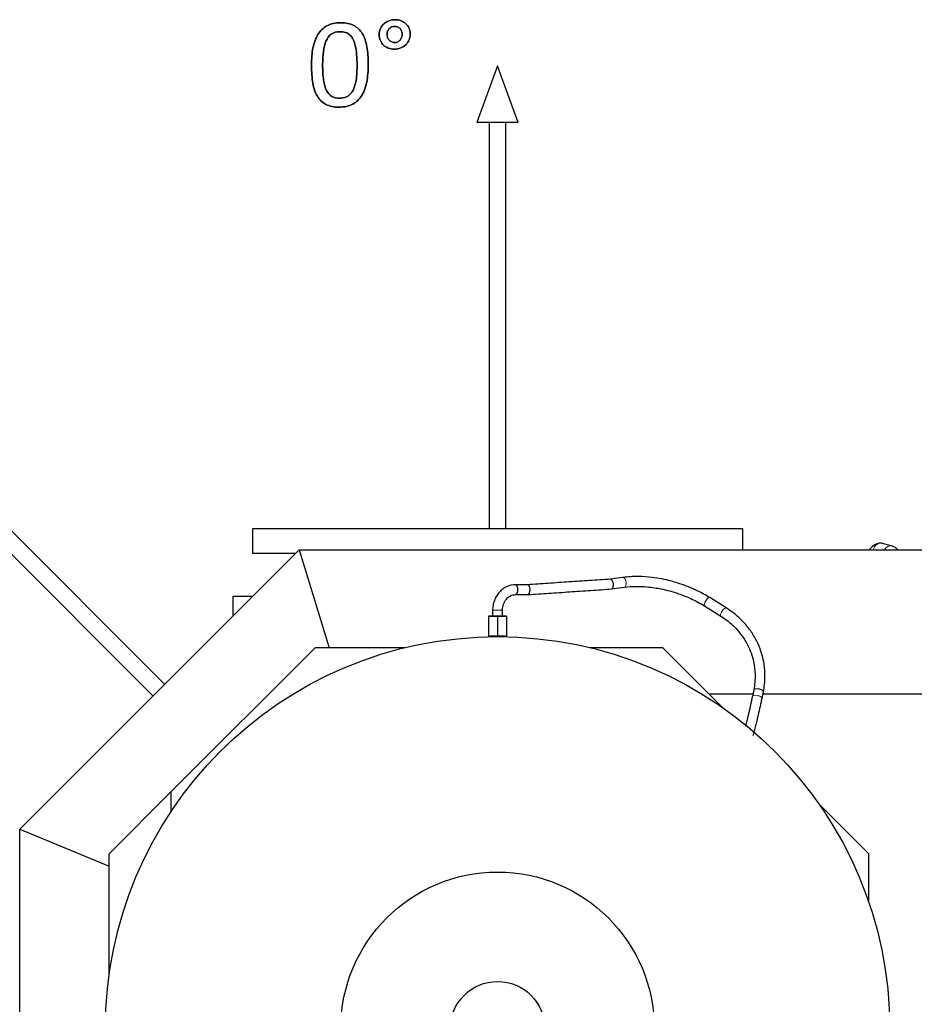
# Model space of a CAD drawing. Header units: inches. Extents: x 0 to 29700, y -16 to 21000.
# Tile 89 of 235: x 1253 to 2339, y 16944 to 18139. Entities that reach past the tile are written whole.
import ezdxf

# ---------------------------------------------------------------- set-up
doc = ezdxf.new("R2010")
doc.units = ezdxf.units.IN
doc.layers.add('1', color=7, linetype='Continuous', true_color=0xffffff)
doc.layers.add('254', color=7, linetype='Continuous', true_color=0xffffff)

msp = doc.modelspace()

# ---------------------------------------------------------------- linework, layer by layer
at = {"layer": '1', "color": 2, "linetype": 'Continuous', "lineweight": 25}
for p, q in [((1535.767, 17521.607), (1535.767, 17491.607)), ((2130.767, 17521.607), (1535.767, 17521.607)), ((2130.767, 17496.107), (2130.767, 17521.607)), ((1253.267, 17156.972), (1592.402, 17496.107)), ((1592.402, 17496.107), (2680.803, 17496.107)), ((1592.402, 17496.107), (1628.965, 17377.109)), ((2312.594, 17500.495), (2300.58, 17503.714)), ((1587.902, 17491.607), (1535.767, 17491.607)), ((1970.025, 17460.351), (1970.003, 17460.348)), ((1985.427, 17462.447), (1970.025, 17460.351)), ((1854.919, 17453.6), (1854.887, 17453.599)), ((1869.866, 17453.6), (1854.919, 17453.6)), ((1971.643, 17448.461), (1987.045, 17450.556)), ((1512.412, 17439.607), (1535.908, 17439.607)), ((1512.412, 17416.116), (1512.412, 17439.607)), ((1854.919, 17441.6), (1869.866, 17441.6)), ((2110.62, 17425.572), (2090.716, 17438.01)), ((1827.269, 17422.6), (1827.269, 17415.6)), ((1839.269, 17415.6), (1839.269, 17422.6)), ((2084.317, 17427.86), (2084.357, 17427.834)), ((2084.357, 17427.834), (2104.261, 17415.395)), ((1822.268, 17415.6), (1822.268, 17391.1)), ((1822.268, 17415.6), (1833.269, 17415.6)), ((1833.269, 17415.6), (1822.268, 17415.6)), ((1833.269, 17415.6), (1827.269, 17415.6)), ((1839.269, 17415.6), (1833.269, 17415.6)), ((1833.269, 17415.6), (1844.269, 17415.6)), ((1844.269, 17415.6), (1833.269, 17415.6)), ((1833.269, 17415.6), (1833.269, 17391.1)), ((1844.269, 17415.6), (1844.269, 17391.1)), ((1833.269, 17391.1), (1822.268, 17391.1)), ((1825.269, 17391.1), (1825.269, 17390.54)), ((1844.269, 17391.1), (1833.269, 17391.1)), ((1841.269, 17390.54), (1841.269, 17391.1)), ((1611.767, 17377.107), (1436.767, 17202.107)), ((1720.709, 17377.107), (1611.767, 17377.107)), ((2033.767, 17377.107), (1945.826, 17377.107)), ((2106.498, 17304.377), (2033.767, 17377.107)), ((2143.056, 17320.743), (2090.131, 17320.743)), ((2142.478, 17317.912), (2142.465, 17317.828)), ((2144.108, 17325.937), (2142.478, 17317.912)), ((2144.108, 17325.937), (2144.098, 17325.879)), ((2154.238, 17315.523), (2155.868, 17323.548)), ((2528.262, 17320.743), (2155.302, 17320.743)), ((2155.868, 17323.547), (2155.868, 17323.548)), ((1361.767, 17127.107), (1436.767, 17202.107)), ((1436.767, 17202.107), (1436.767, 17177.975)), ((2283.767, 17127.107), (2223.037, 17187.838)), ((1253.267, 17156.972), (1361.766, 17112.03)), ((1253.267, 16385.107), (1253.267, 17156.972)), ((1361.767, 16979.9), (1361.767, 17127.107)), ((2283.767, 17068.311), (2283.767, 17127.107))]:
    msp.add_line(p, q, dxfattribs=at)
at = {"layer": '1', "color": 110, "linetype": 'Continuous', "lineweight": 13}
msp.add_line((1827.269, 17422.6), (1839.269, 17422.6), dxfattribs=at)
at = {"layer": '1', "color": 2, "linetype": 'Continuous', "lineweight": 25}
for radius in [476, 190.308, 57.5]:
    msp.add_circle((1833.267, 16914.607), radius, dxfattribs=at)
at = {"layer": '1', "color": 110, "linetype": 'Continuous', "lineweight": 13}
for centre, major_axis, ratio, start_param, end_param in [((2298.25, 17495.021), (-2.329, -8.693), 0.96112201, 3.14153466, 4.84309978), ((2310.265, 17491.801), (-2.329, -8.693), 0.96112201, 3.15331563, 4.46414517), ((1986.236, 17456.501), (-0.809, 5.945), 0.5126672, 3.14166969, 6.28316417), ((2087.537, 17432.922), (3.18, 5.088), 0.33141357, 0, 3.11744166), ((2107.44, 17420.483), (3.18, 5.088), 0.33141357, 0, 3.12303762), ((2149.988, 17324.742), (5.88, -1.195), 0.41323326, 1.65456062, 3.14161387), ((2148.358, 17316.718), (5.88, -1.195), 0.41323326, 1.65456062, 3.14161387), ((2148.358, 17316.718), (5.88, -1.195), 0.41323326, 0.01190036, 1.65456062)]:
    msp.add_ellipse(centre, major_axis=major_axis, ratio=ratio, start_param=start_param, end_param=end_param, dxfattribs=at)
at = {"layer": '1', "color": 2, "linetype": 'Continuous', "lineweight": 25}
for centre, major_axis, ratio, start_param, end_param in [((1970.834, 17454.406), (-0.809, 5.945), 0.5126672, 3.15011273, 6.28318531), ((1854.919, 17447.6), (0, 6), 0.50000009, 3.14169193, 6.28318531), ((1869.866, 17447.6), (0, 6), 0.50000009, 3.14169193, 6.28318531), ((2149.988, 17324.742), (5.88, -1.195), 0.41323326, 0, 1.65456062)]:
    msp.add_ellipse(centre, major_axis=major_axis, ratio=ratio, start_param=start_param, end_param=end_param, dxfattribs=at)
for points, knots in [([(2300.469, 17503.743), (2299.035, 17504.065), (2296.1, 17504.223), (2290.895, 17502.4), (2287.06, 17499.178), (2284.78, 17496.574)], [0, 0, 0, 0, 0.25604888, 0.53341703, 1, 1, 1, 1]), ([(2318.93, 17496.113), (2318.924, 17496.12), (2317.256, 17498.196), (2315.096, 17499.632), (2312.484, 17500.524)], [0, 0, 0, 0, 0.00333298, 1, 1, 1, 1]), ([(2090.735, 17437.998), (2085.876, 17441.025), (2076.727, 17446.059), (2063.482, 17451.789), (2052.904, 17455.476), (2039.086, 17459.482), (2022.879, 17462.613), (2002.952, 17463.935), (1991.478, 17463.257), (1985.401, 17462.443)], [0, 0, 0, 0, 0.15753752, 0.28496716, 0.38148568, 0.45202369, 0.66342816, 0.81637109, 1, 1, 1, 1]), ([(1854.886, 17453.599), (1851.121, 17453.528), (1845.834, 17452.32), (1839.399, 17448.426), (1835.193, 17444.499), (1831.745, 17439.734), (1829.194, 17434.319), (1827.643, 17428.509), (1827.285, 17424.573), (1827.269, 17422.6)], [0, 0, 0, 0, 0.25010075, 0.37676501, 0.50245071, 0.62776497, 0.75324926, 0.87864493, 1, 1, 1, 1]), ([(1987.071, 17450.56), (1991.815, 17451.205), (2000.644, 17451.818), (2013.254, 17451.313), (2023.208, 17450.121), (2036.153, 17447.839), (2051.088, 17443.774), (2069.019, 17436.556), (2079.078, 17431.13), (2084.338, 17427.846)], [0, 0, 0, 0, 0.15798273, 0.28482411, 0.38133541, 0.45203026, 0.66372574, 0.8160572, 1, 1, 1, 1]), ([(1839.268, 17422.6), (1839.274, 17425.308), (1840.036, 17430.2), (1843.605, 17436.531), (1848.859, 17440.72), (1852.802, 17441.597), (1854.951, 17441.6)], [0, 0, 0, 0, 0.2555952, 0.50487483, 0.75158271, 1, 1, 1, 1]), ([(2155.874, 17323.576), (2157.111, 17329.769), (2158.272, 17340.936), (2157.21, 17355.922), (2154.791, 17367.21), (2151.668, 17376.803), (2147.199, 17386.946), (2139.735, 17399.26), (2127.761, 17413.15), (2117.068, 17421.51), (2110.639, 17425.56)], [0, 0, 0, 0, 0.15738439, 0.28510575, 0.38184854, 0.45253024, 0.54293209, 0.66445229, 0.8172613, 1, 1, 1, 1]), ([(2104.242, 17415.407), (2109.179, 17412.327), (2117.342, 17406.163), (2126.635, 17396.328), (2132.602, 17387.995), (2139.108, 17376.656), (2144.21, 17362.531), (2146.448, 17343.81), (2145.4, 17332.28), (2144.103, 17325.908)], [0, 0, 0, 0, 0.15878089, 0.2856778, 0.3821064, 0.45269885, 0.66398817, 0.81594047, 1, 1, 1, 1])]:
    msp.add_open_spline(points, degree=3, knots=knots, dxfattribs=at)
for points, degree in [([(1969.999, 17460.348), (1869.833, 17453.599)], 1), ([(1869.899, 17441.6), (1971.669, 17448.465)], 1), ([(2142.473, 17317.884), (2138.9, 17300.344), (2134.086, 17281.618)], 2), ([(2143.577, 17270.512), (2149.831, 17293.899), (2154.243, 17315.552)], 2)]:
    msp.add_open_spline(points, degree=degree, dxfattribs=at)
at = {"layer": '254', "color": 2, "linetype": 'Continuous', "lineweight": 25}
for p, q in [((1833.267, 18083.294), (1808.267, 18014.607)), ((1858.267, 18014.607), (1833.267, 18083.294)), ((1833.267, 18014.607), (1808.267, 18014.607)), ((1823.267, 18014.607), (1823.267, 17521.613)), ((1858.267, 18014.607), (1833.267, 18014.607)), ((1843.267, 17521.613), (1843.267, 18014.607)), ((1429.151, 17332.865), (1062.521, 17699.496)), ((1048.379, 17685.354), (1415.009, 17318.723))]:
    msp.add_line(p, q, dxfattribs=at)
for points, knots in [([(1725.779, 18114.732), (1726.709, 18116.922), (1727.2, 18119.288), (1727.2, 18124.423), (1726.738, 18126.789), (1724.891, 18131.117), (1723.593, 18132.934), (1721.977, 18134.464), (1720.333, 18135.964), (1718.371, 18137.147), (1716.121, 18138.041), (1713.87, 18138.907), (1711.389, 18139.34), (1706.022, 18139.34), (1703.512, 18138.878), (1698.896, 18137.031), (1696.876, 18135.762), (1693.43, 18132.603), (1692.087, 18130.684), (1691.106, 18128.462), (1690.154, 18126.212), (1689.664, 18123.789), (1689.664, 18118.566), (1690.125, 18116.172), (1691.982, 18111.877), (1693.241, 18110.026), (1694.886, 18108.497), (1696.53, 18106.939), (1698.463, 18105.756), (1702.941, 18104.07), (1705.388, 18103.65), (1710.841, 18103.65), (1713.351, 18104.112), (1718.025, 18105.958), (1720.044, 18107.256), (1723.521, 18110.559), (1724.834, 18112.507), (1725.779, 18114.732)], [0, 0, 0, 0, 0.05872485, 0.05872485, 0.1201497, 0.1201497, 0.18157455, 0.18157455, 0.18157455, 0.24024027, 0.24024027, 0.24024027, 0.30435366, 0.30435366, 0.36986081, 0.36986081, 0.43536797, 0.43536797, 0.50028413, 0.50028413, 0.50028413, 0.56495556, 0.56495556, 0.63034557, 0.63034557, 0.6964808, 0.6964808, 0.6964808, 0.75671415, 0.75671415, 0.81789207, 0.81789207, 0.87842602, 0.87842602, 0.93895996, 0.93895996, 1, 1, 1, 1]), ([(1716.121, 18138.041), (1713.87, 18138.907), (1711.389, 18139.34), (1706.022, 18139.34), (1703.512, 18138.878), (1698.896, 18137.031), (1696.876, 18135.762), (1693.43, 18132.603), (1692.087, 18130.684), (1691.106, 18128.462)], [0, 0, 0, 0, 0.24654836, 0.24654836, 0.49845646, 0.49845646, 0.75036457, 0.75036457, 1, 1, 1, 1]), ([(1674.461, 18063.719), (1675.67, 18070.009), (1676.276, 18076.991), (1676.276, 18092.859), (1675.699, 18100.13), (1673.502, 18112.795), (1671.66, 18118.105), (1666.422, 18126.797), (1662.976, 18130.078), (1654.401, 18134.51), (1649.098, 18135.647), (1636.23, 18135.647), (1630.691, 18134.406), (1621.655, 18129.425), (1618.025, 18125.924), (1612.498, 18116.827), (1610.494, 18111.411), (1608.019, 18098.744), (1607.407, 18091.763), (1607.407, 18075.981), (1607.955, 18068.711), (1610.144, 18056.039), (1612.024, 18050.707), (1617.28, 18042.043), (1620.708, 18038.763), (1629.259, 18034.256), (1634.528, 18033.165), (1647.425, 18033.165), (1652.964, 18034.406), (1661.989, 18039.407), (1665.659, 18042.888), (1671.243, 18051.985), (1673.247, 18057.401), (1674.461, 18063.719)], [0, 0, 0, 0, 0.05430466, 0.05430466, 0.11270779, 0.11270779, 0.17136982, 0.17136982, 0.22974712, 0.22974712, 0.28781543, 0.28781543, 0.34854741, 0.34854741, 0.40974271, 0.40974271, 0.47065537, 0.47065537, 0.53130136, 0.53130136, 0.59678981, 0.59678981, 0.66204002, 0.66204002, 0.72741729, 0.72741729, 0.79296021, 0.79296021, 0.86242965, 0.86242965, 0.93137314, 0.93137314, 1, 1, 1, 1]), ([(1674.459, 18063.719), (1675.67, 18070.009), (1676.276, 18076.991), (1676.276, 18092.859), (1675.699, 18100.13), (1673.502, 18112.795), (1671.66, 18118.105), (1666.422, 18126.797), (1662.976, 18130.078), (1654.401, 18134.51), (1649.098, 18135.647), (1636.23, 18135.647), (1630.691, 18134.406), (1621.655, 18129.425), (1618.025, 18125.924), (1612.498, 18116.827), (1610.494, 18111.411), (1609.254, 18105.064)], [0, 0, 0, 0, 0.11538095, 0.11538095, 0.2394699, 0.2394699, 0.36410893, 0.36410893, 0.488143, 0.488143, 0.61152054, 0.61152054, 0.7405576, 0.7405576, 0.87057906, 0.87057906, 1, 1, 1, 1]), ([(1691.106, 18128.462), (1690.154, 18126.212), (1689.664, 18123.789), (1689.664, 18118.566), (1690.125, 18116.172), (1691.982, 18111.877), (1693.241, 18110.026), (1694.886, 18108.497)], [0, 0, 0, 0, 0.32962555, 0.32962555, 0.6629136, 0.6629136, 1, 1, 1, 1]), ([(1716.8, 18125.409), (1717.275, 18124.164), (1717.505, 18122.865), (1717.505, 18120.095), (1717.275, 18118.826), (1716.351, 18116.46), (1715.717, 18115.422), (1714.938, 18114.527), (1714.13, 18113.633), (1713.178, 18112.911), (1712.081, 18112.421), (1710.985, 18111.902), (1709.802, 18111.642), (1707.234, 18111.642), (1705.994, 18111.873), (1703.685, 18112.854), (1702.704, 18113.546), (1701.839, 18114.412), (1701.002, 18115.277), (1700.339, 18116.345), (1699.406, 18118.794), (1699.185, 18120.153), (1699.185, 18122.981), (1699.415, 18124.221), (1700.339, 18126.587), (1701.002, 18127.626), (1702.618, 18129.357), (1703.599, 18130.049), (1705.792, 18131.03), (1707.003, 18131.261), (1709.6, 18131.261), (1710.841, 18131.03), (1713.091, 18130.049), (1714.072, 18129.357), (1714.88, 18128.491), (1715.717, 18127.626), (1716.351, 18126.587), (1716.8, 18125.409)], [0, 0, 0, 0, 0.06514336, 0.06514336, 0.13028672, 0.13028672, 0.19543009, 0.19543009, 0.19543009, 0.25588848, 0.25588848, 0.25588848, 0.31688225, 0.31688225, 0.38513718, 0.38513718, 0.45339212, 0.45339212, 0.45339212, 0.51788016, 0.51788016, 0.58371103, 0.58371103, 0.64194602, 0.64194602, 0.70018102, 0.70018102, 0.75841602, 0.75841602, 0.81665102, 0.81665102, 0.87753306, 0.87753306, 0.9384151, 0.9384151, 0.9384151, 1, 1, 1, 1]), ([(1701.839, 18114.412), (1701.002, 18115.277), (1700.339, 18116.345), (1699.406, 18118.794), (1699.185, 18120.153), (1699.185, 18122.981), (1699.415, 18124.221), (1700.339, 18126.587), (1701.002, 18127.626), (1702.618, 18129.357), (1703.599, 18130.049), (1705.792, 18131.03), (1707.003, 18131.261), (1709.6, 18131.261), (1710.841, 18131.03), (1713.091, 18130.049), (1714.072, 18129.357), (1714.88, 18128.491)], [0, 0, 0, 0, 0.13295874, 0.13295874, 0.26868605, 0.26868605, 0.38875252, 0.38875252, 0.50881899, 0.50881899, 0.62888546, 0.62888546, 0.74895193, 0.74895193, 0.87447596, 0.87447596, 1, 1, 1, 1]), ([(1725.786, 18114.729), (1726.709, 18116.922), (1727.2, 18119.288), (1727.2, 18124.423), (1726.738, 18126.789), (1724.891, 18131.117), (1723.593, 18132.934), (1721.977, 18134.464)], [0, 0, 0, 0, 0.32342007, 0.32342007, 0.66171004, 0.66171004, 1, 1, 1, 1]), ([(1662.182, 18097.099), (1662.543, 18093.148), (1662.716, 18088.705), (1662.716, 18080.02), (1662.601, 18076.472), (1662.139, 18069.663), (1661.735, 18066.489), (1660.473, 18060.637), (1659.658, 18057.978), (1658.648, 18055.554), (1657.609, 18053.16), (1656.311, 18051.082), (1653.181, 18047.662), (1651.32, 18046.322), (1646.967, 18044.465), (1644.424, 18044.014), (1637.875, 18044.014), (1634.73, 18044.764), (1629.571, 18047.745), (1627.43, 18050.13), (1624.095, 18056.685), (1622.872, 18060.921), (1621.319, 18071.333), (1620.939, 18077.655), (1620.939, 18090.638), (1621.227, 18095.831), (1622.381, 18105.464), (1623.42, 18109.68), (1626.541, 18116.846), (1628.7, 18119.663), (1634.124, 18123.76), (1637.673, 18124.798), (1644.482, 18124.798), (1646.703, 18124.481), (1648.694, 18123.846), (1650.656, 18123.183), (1652.416, 18122.173), (1653.945, 18120.759), (1655.503, 18119.345), (1656.801, 18117.557), (1659.034, 18113.206), (1659.917, 18110.603), (1661.302, 18104.544), (1661.822, 18101.053), (1662.182, 18097.099)], [0, 0, 0, 0, 0.08461098, 0.08461098, 0.14721332, 0.14721332, 0.20981566, 0.20981566, 0.27170676, 0.27170676, 0.27170676, 0.31910372, 0.31910372, 0.36693951, 0.36693951, 0.41531542, 0.41531542, 0.47786205, 0.47786205, 0.53958701, 0.53958701, 0.60088225, 0.60088225, 0.66179744, 0.66179744, 0.70712968, 0.70712968, 0.75243066, 0.75243066, 0.79786641, 0.79786641, 0.84330217, 0.84330217, 0.86887858, 0.86887858, 0.86887858, 0.8996503, 0.8996503, 0.8996503, 0.93345508, 0.93345508, 0.96672754, 0.96672754, 1, 1, 1, 1]), ([(1658.648, 18055.554), (1657.609, 18053.16), (1656.311, 18051.082), (1653.181, 18047.662), (1651.32, 18046.322), (1646.967, 18044.465), (1644.424, 18044.014), (1637.875, 18044.014), (1634.73, 18044.764), (1629.571, 18047.745), (1627.43, 18050.13), (1624.095, 18056.685), (1622.872, 18060.921), (1621.319, 18071.333), (1620.939, 18077.655), (1620.939, 18090.638), (1621.227, 18095.831), (1622.381, 18105.464), (1623.42, 18109.68), (1626.541, 18116.846), (1628.7, 18119.663), (1634.124, 18123.76), (1637.673, 18124.798), (1644.482, 18124.798), (1646.703, 18124.481), (1648.694, 18123.846)], [0, 0, 0, 0, 0.07936906, 0.07936906, 0.15947294, 0.15947294, 0.24048131, 0.24048131, 0.34521939, 0.34521939, 0.44858154, 0.44858154, 0.55122408, 0.55122408, 0.65323023, 0.65323023, 0.72914178, 0.72914178, 0.80500098, 0.80500098, 0.88108587, 0.88108587, 0.95717076, 0.95717076, 1, 1, 1, 1]), ([(1653.945, 18120.759), (1655.503, 18119.345), (1656.801, 18117.557), (1659.034, 18113.206), (1659.917, 18110.603), (1661.302, 18104.544), (1661.822, 18101.053), (1662.197, 18097.101)], [0, 0, 0, 0, 0.33686976, 0.33686976, 0.66843488, 0.66843488, 1, 1, 1, 1]), ([(1716.813, 18125.375), (1717.275, 18124.164), (1717.505, 18122.865), (1717.505, 18120.095), (1717.275, 18118.826), (1716.351, 18116.46), (1715.717, 18115.422), (1714.938, 18114.527)], [0, 0, 0, 0, 0.33333333, 0.33333333, 0.66666667, 0.66666667, 1, 1, 1, 1]), ([(1609.254, 18105.064), (1608.019, 18098.744), (1607.407, 18091.763), (1607.407, 18075.981), (1607.955, 18068.711), (1610.144, 18056.039), (1612.024, 18050.707), (1617.28, 18042.043), (1620.708, 18038.763), (1629.259, 18034.256), (1634.528, 18033.165), (1647.425, 18033.165), (1652.964, 18034.406), (1661.989, 18039.407), (1665.659, 18042.888), (1671.243, 18051.985), (1673.247, 18057.401), (1674.459, 18063.719)], [0, 0, 0, 0, 0.11456807, 0.11456807, 0.23828417, 0.23828417, 0.36155019, 0.36155019, 0.48505626, 0.48505626, 0.60887523, 0.60887523, 0.74011194, 0.74011194, 0.87035505, 0.87035505, 1, 1, 1, 1]), ([(1694.886, 18108.497), (1696.53, 18106.939), (1698.463, 18105.756), (1702.941, 18104.07), (1705.388, 18103.65), (1710.841, 18103.65), (1713.351, 18104.112), (1718.025, 18105.958), (1720.044, 18107.256), (1723.521, 18110.559), (1724.834, 18112.507), (1725.786, 18114.729)], [0, 0, 0, 0, 0.19844986, 0.19844986, 0.40001182, 0.40001182, 0.59945208, 0.59945208, 0.79889234, 0.79889234, 1, 1, 1, 1]), ([(1712.081, 18112.421), (1710.985, 18111.902), (1709.802, 18111.642), (1707.234, 18111.642), (1705.994, 18111.873), (1703.685, 18112.854), (1702.704, 18113.546), (1701.839, 18114.412)], [0, 0, 0, 0, 0.30882353, 0.30882353, 0.65441176, 0.65441176, 1, 1, 1, 1]), ([(1662.197, 18097.101), (1662.543, 18093.148), (1662.716, 18088.705), (1662.716, 18080.02), (1662.601, 18076.472), (1662.139, 18069.663), (1661.735, 18066.489), (1660.473, 18060.637), (1659.658, 18057.978), (1658.648, 18055.554)], [0, 0, 0, 0, 0.3114055, 0.3114055, 0.54180957, 0.54180957, 0.77221364, 0.77221364, 1, 1, 1, 1])]:
    msp.add_open_spline(points, degree=3, knots=knots, dxfattribs=at)
for points in [[(1714.88, 18128.491), (1715.717, 18127.626), (1716.351, 18126.587), (1716.813, 18125.375)], [(1721.977, 18134.464), (1720.333, 18135.964), (1718.371, 18137.147), (1716.121, 18138.041)], [(1648.694, 18123.846), (1650.656, 18123.183), (1652.416, 18122.173), (1653.945, 18120.759)], [(1714.938, 18114.527), (1714.13, 18113.633), (1713.178, 18112.911), (1712.081, 18112.421)]]:
    msp.add_open_spline(points, degree=3, dxfattribs=at)

doc.saveas('drawing.dxf')
